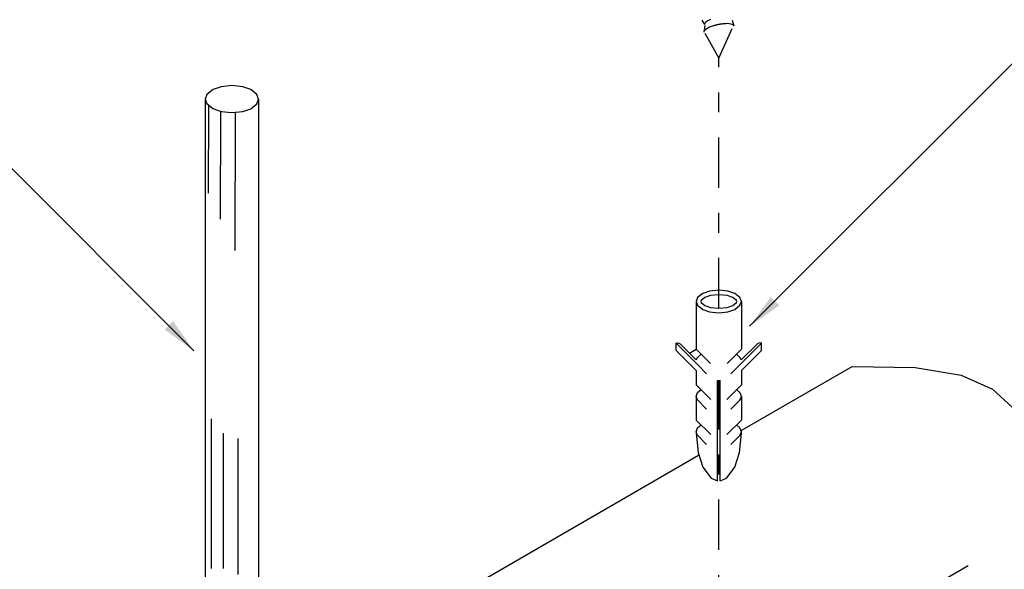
# Model space of a CAD drawing. Header units: millimetres. Extents: x 4477830 to 4478275, y -30323838 to -30323445.
# Tile 109 of 124: x 4478210.43 to 4478215.41, y -30323597.07 to -30323594.3. Entities that reach past the tile are written whole.
import ezdxf

# ---------------------------------------------------------------- set-up
doc = ezdxf.new("R2010")
doc.units = ezdxf.units.MM
doc.linetypes.add('DASHDOT', pattern=[2.54, 1.27, -0.635, 0, -0.635])
doc.layers.add('C01', color=1, linetype='Continuous', lineweight=30)
doc.layers.add('C02', color=2, linetype='Continuous', lineweight=30)

msp = doc.modelspace()

# ---------------------------------------------------------------- hatches: boundary and pattern name
at = {"layer": 'C02', "linetype": 'Continuous', "true_color": 0x000000}
for points in [[(4478214.268, -30323595.7377), (4478214.2258, -30323595.6949), (4478214.1188, -30323595.8429), (4478214.2681, -30323595.7377), (4478214.2681, -30323595.7377)], [(4478211.2068, -30323595.8171), (4478211.1641, -30323595.8593), (4478211.312, -30323595.9664), (4478211.2068, -30323595.8171), (4478211.2068, -30323595.8171)]]:
    msp.add_hatch(color=18, dxfattribs=at).paths.add_polyline_path(points)

# ---------------------------------------------------------------- linework, layer by layer
at = {"layer": 'C01', "linetype": 'DASHDOT', "ltscale": 0.2}
for p, q in [((4478213.963, -30323595.7515), (4478213.963, -30323594.4886)), ((4478213.963, -30323597.5795), (4478213.963, -30323596.1161))]:
    msp.add_line(p, q, dxfattribs=at)
at = {"layer": 'C01'}
for p, q in [((4478211.3865, -30323595.1713), (4478211.3872, -30323594.7294)), ((4478211.4468, -30323595.3014), (4478211.4475, -30323594.758)), ((4478211.5204, -30323595.4604), (4478211.5214, -30323594.7636)), ((4478211.4, -30323596.3102), (4478211.3988, -30323597.0659)), ((4478211.4603, -30323596.3825), (4478211.4592, -30323597.066)), ((4478211.534, -30323596.4088), (4478211.5331, -30323597.0954))]:
    msp.add_line(p, q, dxfattribs=at)
for points in [[(4478213.9215, -30323594.2938), (4478213.9149, -30323594.2966), (4478213.9072, -30323594.3005), (4478213.899, -30323594.3056), (4478213.8923, -30323594.3121), (4478213.8904, -30323594.3188)], [(4478214.0392, -30323594.3258), (4478214.0344, -30323594.3202), (4478214.0254, -30323594.3169), (4478214.0154, -30323594.3154), (4478214.0065, -30323594.315), (4478213.9989, -30323594.3152), (4478213.9928, -30323594.3155), (4478213.9877, -30323594.3159), (4478213.9834, -30323594.3164), (4478213.9797, -30323594.3168), (4478213.9766, -30323594.3172), (4478213.9737, -30323594.3176), (4478213.9713, -30323594.318), (4478213.9689, -30323594.3184), (4478213.9668, -30323594.3188), (4478213.9647, -30323594.3192), (4478213.9628, -30323594.3196), (4478213.9608, -30323594.32), (4478213.959, -30323594.3203), (4478213.957, -30323594.3208), (4478213.9552, -30323594.3212), (4478213.9532, -30323594.3216), (4478213.9512, -30323594.3221), (4478213.9491, -30323594.3226), (4478213.9468, -30323594.3232), (4478213.9443, -30323594.3239), (4478213.9415, -30323594.3246), (4478213.9385, -30323594.3255), (4478213.9349, -30323594.3266), (4478213.9309, -30323594.3279), (4478213.926, -30323594.3296), (4478213.9203, -30323594.3318), (4478213.9134, -30323594.3347), (4478213.9054, -30323594.3387), (4478213.8968, -30323594.344), (4478213.8899, -30323594.3508), (4478213.8878, -30323594.3578)]]:
    msp.add_lwpolyline(points, dxfattribs=at)
at = {"layer": 'C02', "color": 5}
for p, q in [((4478213.8773, -30323594.2971), (4478213.8904, -30323594.3193)), ((4478214.0311, -30323594.298), (4478214.0395, -30323594.3256)), ((4478213.8929, -30323594.3236), (4478213.8879, -30323594.3578)), ((4478213.963, -30323594.4886), (4478214.0306, -30323594.3391)), ((4478214.1188, -30323595.8429), (4478215.6542, -30323594.3074)), ((4478213.8932, -30323594.3638), (4478213.963, -30323594.4886)), ((4478211.312, -30323595.9664), (4478209.7765, -30323594.431)), ((4478211.369, -30323594.6958), (4478211.369, -30323599.1626)), ((4478211.639, -30323594.6962), (4478211.639, -30323598.9312)), ((4478213.8489, -30323595.7176), (4478213.8489, -30323595.9585)), ((4478214.077, -30323595.7176), (4478214.077, -30323595.9585)), ((4478213.855, -30323596.0363), (4478213.7473, -30323595.9287)), ((4478213.7473, -30323595.9646), (4478213.7473, -30323595.9287)), ((4478213.8495, -30323596.0129), (4478213.7678, -30323595.9313)), ((4478214.0709, -30323596.0363), (4478214.1786, -30323595.9287)), ((4478214.0764, -30323596.0129), (4478214.1581, -30323595.9313)), ((4478214.1786, -30323595.9646), (4478214.1786, -30323595.9287)), ((4478213.8489, -30323596.0661), (4478213.7473, -30323595.9646)), ((4478213.8146, -30323595.978), (4478213.8489, -30323595.9582)), ((4478213.8489, -30323595.9585), (4478213.9205, -30323596.0302)), ((4478214.077, -30323595.9585), (4478214.0054, -30323596.0302)), ((4478214.077, -30323596.0661), (4478214.1786, -30323595.9646)), ((4478213.855, -30323596.0363), (4478213.9016, -30323596.083)), ((4478214.0709, -30323596.0363), (4478214.0243, -30323596.083)), ((4478214.0765, -30323596.3695), (4478214.6366, -30323596.0461)), ((4478213.8489, -30323596.0661), (4478213.8489, -30323596.1378)), ((4478214.077, -30323596.0661), (4478214.077, -30323596.1378)), ((4478213.8489, -30323596.1378), (4478213.9227, -30323596.2116)), ((4478213.9567, -30323596.1161), (4478213.9694, -30323596.1161)), ((4478213.9567, -30323596.6238), (4478213.9567, -30323596.1161)), ((4478213.9694, -30323596.6238), (4478213.9694, -30323596.1161)), ((4478214.077, -30323596.1378), (4478214.0033, -30323596.2116)), ((4478213.8489, -30323596.1972), (4478213.8489, -30323596.316)), ((4478213.855, -30323596.2145), (4478213.9016, -30323596.2612)), ((4478214.0709, -30323596.2145), (4478214.0243, -30323596.2612)), ((4478214.077, -30323596.1972), (4478214.077, -30323596.316)), ((4478213.8489, -30323596.316), (4478213.9227, -30323596.3898)), ((4478214.077, -30323596.316), (4478214.0033, -30323596.3898)), ((4478213.855, -30323596.3927), (4478213.9016, -30323596.4393)), ((4478214.0709, -30323596.3927), (4478214.0243, -30323596.4393)), ((4478211.639, -30323597.7767), (4478213.8612, -30323596.4938)), ((4478215.223, -30323597.0524), (4478214.5705, -30323597.4291))]:
    msp.add_line(p, q, dxfattribs=at)
at = {"layer": 'C02', "color": 116, "linetype": 'Continuous', "true_color": 0x136734}
msp.add_lwpolyline([(4478211.369, -30323594.6958), (4478211.3772, -30323594.7189), (4478211.3772, -30323594.7189), (4478211.4084, -30323594.744), (4478211.4084, -30323594.744), (4478211.4493, -30323594.7584), (4478211.4493, -30323594.7584), (4478211.5039, -30323594.7641), (4478211.5039, -30323594.7641), (4478211.5585, -30323594.7586), (4478211.5585, -30323594.7586), (4478211.5994, -30323594.7444), (4478211.5994, -30323594.7444), (4478211.6307, -30323594.7193), (4478211.6307, -30323594.7193), (4478211.639, -30323594.6962), (4478211.639, -30323594.6962), (4478211.6307, -30323594.6731), (4478211.6307, -30323594.6731), (4478211.5996, -30323594.648), (4478211.5996, -30323594.648), (4478211.5587, -30323594.6336), (4478211.5587, -30323594.6336), (4478211.5041, -30323594.6278), (4478211.5041, -30323594.6278), (4478211.4495, -30323594.6334), (4478211.4495, -30323594.6334), (4478211.4086, -30323594.6476), (4478211.4086, -30323594.6476), (4478211.3773, -30323594.6726), (4478211.3773, -30323594.6726), (4478211.369, -30323594.6958), (4478211.369, -30323594.6958)], dxfattribs=at)
at = {"layer": 'C02', "color": 116, "true_color": 0x136734}
for points in [[(4478214.077, -30323595.7176), (4478214.0701, -30323595.6983), (4478214.0701, -30323595.6983), (4478214.0437, -30323595.6772), (4478214.0437, -30323595.6772), (4478214.0091, -30323595.6652), (4478214.0091, -30323595.6652), (4478213.963, -30323595.6605), (4478213.963, -30323595.6605), (4478213.9169, -30323595.6652), (4478213.9169, -30323595.6652), (4478213.8823, -30323595.6772), (4478213.8823, -30323595.6772), (4478213.8558, -30323595.6983), (4478213.8558, -30323595.6983), (4478213.8489, -30323595.7176), (4478213.8489, -30323595.7176), (4478213.8558, -30323595.7369), (4478213.8558, -30323595.7369), (4478213.8823, -30323595.7579), (4478213.8823, -30323595.7579), (4478213.9169, -30323595.7699), (4478213.9169, -30323595.7699), (4478213.963, -30323595.7746), (4478213.963, -30323595.7746), (4478214.0091, -30323595.7699), (4478214.0091, -30323595.7699), (4478214.0437, -30323595.7579), (4478214.0437, -30323595.7579), (4478214.0701, -30323595.7369), (4478214.0701, -30323595.7369), (4478214.077, -30323595.7176), (4478214.077, -30323595.7176)], [(4478214.0542, -30323595.7176), (4478214.0525, -30323595.7128), (4478214.0525, -30323595.7128), (4478214.0334, -30323595.6976), (4478214.0334, -30323595.6976), (4478214.0045, -30323595.6876), (4478214.0045, -30323595.6876), (4478213.963, -30323595.6833), (4478213.963, -30323595.6833), (4478213.9214, -30323595.6876), (4478213.9214, -30323595.6876), (4478213.8924, -30323595.6976), (4478213.8924, -30323595.6976), (4478213.8734, -30323595.7128), (4478213.8734, -30323595.7128), (4478213.8717, -30323595.7176), (4478213.8717, -30323595.7176), (4478213.8734, -30323595.7223), (4478213.8734, -30323595.7223), (4478213.8924, -30323595.7375), (4478213.8924, -30323595.7375), (4478213.9214, -30323595.7476), (4478213.9214, -30323595.7476), (4478213.963, -30323595.7518), (4478213.963, -30323595.7518), (4478214.0045, -30323595.7476), (4478214.0045, -30323595.7476), (4478214.0334, -30323595.7375), (4478214.0334, -30323595.7375), (4478214.0525, -30323595.7223), (4478214.0525, -30323595.7223), (4478214.0542, -30323595.7176), (4478214.0542, -30323595.7176)], [(4478213.7473, -30323595.9287), (4478213.7526, -30323595.9266), (4478213.7604, -30323595.9276), (4478213.7678, -30323595.9313)], [(4478214.1786, -30323595.9287), (4478214.1733, -30323595.9266), (4478214.1656, -30323595.9276), (4478214.1581, -30323595.9313)], [(4478213.8495, -30323596.0129), (4478213.8558, -30323595.9997), (4478213.8558, -30323595.9997), (4478213.8739, -30323595.9835), (4478213.8739, -30323595.9835)], [(4478214.0764, -30323596.0129), (4478214.0701, -30323595.9997), (4478214.0701, -30323595.9997), (4478214.052, -30323595.9835), (4478214.052, -30323595.9835)], [(4478214.6366, -30323596.0461), (4478214.9556, -30323596.0501), (4478215.1866, -30323596.0899), (4478215.3452, -30323596.1597), (4478215.4468, -30323596.2536), (4478215.5067, -30323596.3659), (4478215.5405, -30323596.4906), (4478215.5636, -30323596.6221), (4478215.5913, -30323596.7543), (4478215.6366, -30323596.8822), (4478215.702, -30323597.0036), (4478215.7877, -30323597.1171), (4478215.8935, -30323597.2213), (4478216.0198, -30323597.3145), (4478216.1663, -30323597.3956), (4478216.3331, -30323597.4628), (4478216.5204, -30323597.5148), (4478216.5294, -30323597.5165)], [(4478213.8489, -30323596.1972), (4478213.8558, -30323596.1779), (4478213.8558, -30323596.1779), (4478213.8739, -30323596.1617), (4478213.8739, -30323596.1617)], [(4478214.077, -30323596.1972), (4478214.0701, -30323596.1779), (4478214.0701, -30323596.1779), (4478214.052, -30323596.1617), (4478214.052, -30323596.1617)], [(4478213.8558, -30323596.2165), (4478213.8489, -30323596.1972), (4478213.8489, -30323596.1972)], [(4478213.855, -30323596.2145), (4478213.8533, -30323596.2131), (4478213.8533, -30323596.2131)], [(4478214.0701, -30323596.2165), (4478214.077, -30323596.1972), (4478214.077, -30323596.1972)], [(4478214.0709, -30323596.2145), (4478214.0726, -30323596.2131), (4478214.0726, -30323596.2131)], [(4478213.8489, -30323596.3754), (4478213.8558, -30323596.3561), (4478213.8558, -30323596.3561), (4478213.8739, -30323596.3399), (4478213.8739, -30323596.3399)], [(4478214.077, -30323596.3754), (4478214.0701, -30323596.3561), (4478214.0701, -30323596.3561), (4478214.052, -30323596.3399), (4478214.052, -30323596.3399)], [(4478213.8489, -30323596.3719), (4478213.8487, -30323596.3827), (4478213.8583, -30323596.4806), (4478213.8583, -30323596.4806), (4478213.8822, -30323596.5534), (4478213.8822, -30323596.5534), (4478213.9248, -30323596.6098), (4478213.9248, -30323596.6098), (4478213.9567, -30323596.6238), (4478213.9567, -30323596.6238)], [(4478213.8533, -30323596.3912), (4478213.8489, -30323596.3754), (4478213.8489, -30323596.3754)], [(4478213.855, -30323596.3927), (4478213.8533, -30323596.3912), (4478213.8533, -30323596.3912)], [(4478213.9694, -30323596.6238), (4478214.0012, -30323596.6098), (4478214.0012, -30323596.6098), (4478214.0437, -30323596.5534), (4478214.0437, -30323596.5534), (4478214.0676, -30323596.4806), (4478214.0676, -30323596.4806), (4478214.0771, -30323596.3827), (4478214.0771, -30323596.3827), (4478214.077, -30323596.3719)], [(4478214.0701, -30323596.3947), (4478214.077, -30323596.3754), (4478214.077, -30323596.3754)], [(4478214.0709, -30323596.3927), (4478214.0726, -30323596.3912), (4478214.0726, -30323596.3912)]]:
    msp.add_lwpolyline(points, dxfattribs=at)

doc.saveas('drawing.dxf')
